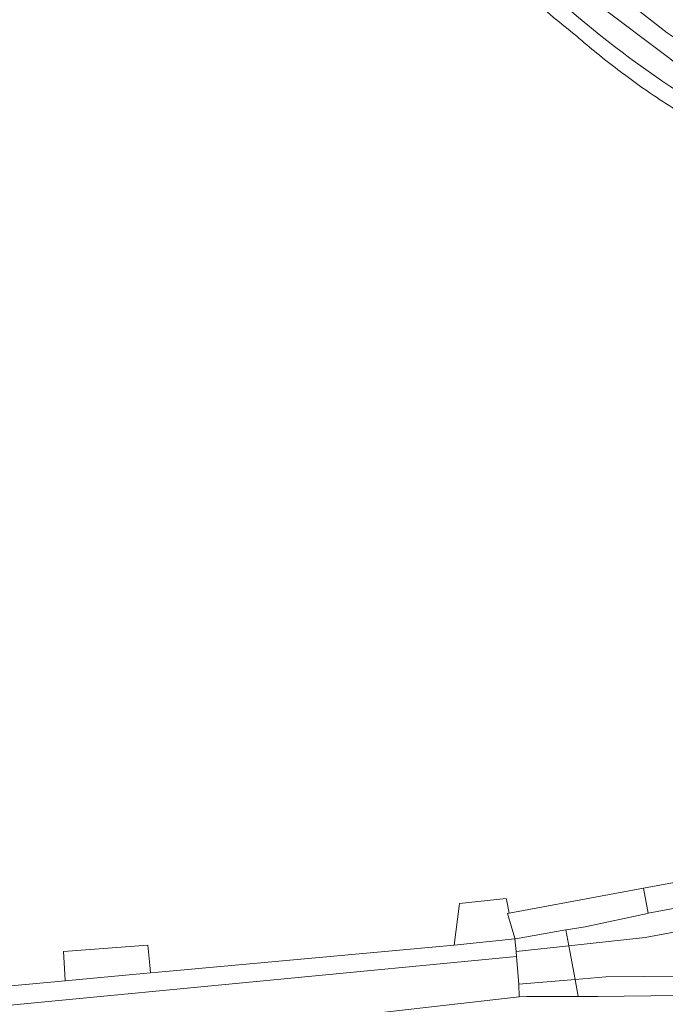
# Model space of a CAD drawing. Extents: x 152048 to 156914, y 461460 to 468786.
# Tile 167 of 256: x 154500 to 154560, y 467206 to 467298. Entities that reach past the tile are written whole.
import ezdxf

# ---------------------------------------------------------------- set-up
doc = ezdxf.new("R2010")
doc.units = 0
doc.header["$LTSCALE"] = 0.75
for name, color, linetype, lineweight in [('B-RO-VH-VERHARDING_ASFALT-GV', 251, 'CONTINUOUS', 18), ('B-RO-VH-VERHARDING_BETONSTRAATSTEEN-GV', 251, 'CONTINUOUS', 18), ('B-RO-VH-VERHARDING_STRAATBAKSTEEN-GV', 251, 'CONTINUOUS', 18), ('B-RO-VH-VERHARDING_TEGEL-GV', 251, 'CONTINUOUS', 18)]:
    doc.layers.add(name, color=color, linetype=linetype, lineweight=lineweight)

msp = doc.modelspace()

# ---------------------------------------------------------------- linework, layer by layer
at = {"layer": 'B-RO-VH-VERHARDING_ASFALT-GV'}
for points in [[(154549.093, 467306.003), (154550.726, 467304.48), (154553.659, 467301.578), (154560.277, 467296.373), (154564.622, 467293.493), (154570.533, 467290.159), (154572.807, 467289.047), (154577.496, 467286.066), (154580.643, 467283.648), (154585.416, 467279.957), (154586.203, 467279.304)], [(154549.093, 467306.003), (154550.726, 467304.48), (154553.659, 467301.578), (154560.277, 467296.373), (154564.622, 467293.493), (154570.533, 467290.159), (154572.807, 467289.047), (154577.496, 467286.066), (154580.643, 467283.648), (154585.416, 467279.957), (154586.203, 467279.304)], [(154572.317, 467215.218), (154558.229, 467212.593), (154551.163, 467211.819), (154551.736, 467208.705), (154554.581, 467208.945), (154568.887, 467209.059), (154568.869, 467209.808), (154569.314, 467210.277)]]:
    msp.add_lwpolyline(points, dxfattribs=at)
for points in [[(154571.941, 467217.322), (154568.745, 467216.731), (154565.834, 467216.192), (154558.507, 467214.835), (154558.443, 467214.823), (154552.663, 467213.581), (154550.911, 467213.297), (154550.892, 467213.294), (154551.163, 467211.819), (154558.229, 467212.593), (154572.317, 467215.218)], [(154546.17, 467212.456), (154546.278, 467211.284), (154551.163, 467211.819), (154550.892, 467213.294), (154546.212, 467212.46)], [(154546.32, 467210.832), (154546.535, 467208.265), (154551.736, 467208.705), (154551.163, 467211.819), (154546.278, 467211.284)], [(154568.927, 467207.307), (154568.887, 467209.059), (154554.581, 467208.945), (154551.736, 467208.705), (154552.027, 467207.113), (154553.858, 467207.141), (154568.539, 467207.298)], [(154546.535, 467208.265), (154546.559, 467207.107), (154547.268, 467207.124), (154552.027, 467207.113), (154551.736, 467208.705)]]:
    msp.add_lwpolyline(points, close=True, dxfattribs=at)
at = {"layer": 'B-RO-VH-VERHARDING_BETONSTRAATSTEEN-GV'}
msp.add_lwpolyline([(154558.078, 467217.147), (154558.507, 467214.835), (154565.834, 467216.192), (154565.465, 467218.514)], close=True, dxfattribs=at)
at = {"layer": 'B-RO-VH-VERHARDING_STRAATBAKSTEEN-GV'}
for points in [[(154541.02, 467215.753), (154541.01, 467215.491), (154540.542, 467211.88), (154546.17, 467212.456), (154546.163, 467212.529), (154545.474, 467214.812), (154545.623, 467214.84), (154545.379, 467216.097), (154545.355, 467216.197)], [(154546.278, 467211.284), (154546.17, 467212.456), (154540.542, 467211.88), (154513.813, 467209.437), (154512.397, 467209.306), (154504.506, 467208.573), (154493.111, 467207.515), (154485.005, 467206.622), (154483.079, 467206.504), (154477.336, 467205.917), (154477.247, 467205.908), (154476.751, 467205.819), (154476.891, 467204.153), (154546.32, 467210.832)], [(154546.32, 467210.832), (154476.891, 467204.153), (154477.297, 467199.452), (154481.732, 467199.888), (154505.97, 467202.454), (154546.559, 467207.107), (154546.535, 467208.265)]]:
    msp.add_lwpolyline(points, close=True, dxfattribs=at)
at = {"layer": 'B-RO-VH-VERHARDING_TEGEL-GV'}
msp.add_lwpolyline([(154583.61, 467273.3), (154586.51, 467268.24), (154586.516, 467268.244), (154587.523, 467270.866), (154585.825, 467273.768), (154583.703, 467276.758), (154581.354, 467279.573), (154578.794, 467282.197), (154576.037, 467284.614), (154570.749, 467287.916), (154567.714, 467289.499), (154562.028, 467292.74), (154560.507, 467294.025), (154553.937, 467298.944), (154547.876, 467304.479), (154542.382, 467310.576), (154538.067, 467315.861)], dxfattribs=at)
msp.add_lwpolyline([(154583.61, 467273.3), (154586.51, 467268.24), (154586.516, 467268.244), (154587.523, 467270.866), (154585.825, 467273.768), (154583.703, 467276.758), (154581.354, 467279.573), (154578.794, 467282.197), (154576.037, 467284.614), (154570.749, 467287.916), (154567.714, 467289.499), (154562.028, 467292.74), (154560.507, 467294.025), (154553.937, 467298.944), (154547.876, 467304.479), (154542.382, 467310.576), (154538.067, 467315.861)], dxfattribs=at)
for points in [[(154540.206, 467307.573, 0.05621), (154551.888, 467296.074)], [(154540.206, 467307.573, 0.05621), (154551.888, 467296.074)], [(154541.613, 467308.116, 0.076707), (154563.565, 467289.498)], [(154563.565, 467289.498, -0.076707), (154541.613, 467308.116)], [(154541.613, 467308.116, 0.076707), (154563.565, 467289.498)], [(154563.565, 467289.498, -0.076707), (154541.613, 467308.116)], [(154551.888, 467296.074, 0.016282), (154555.682, 467292.986)], [(154551.888, 467296.074, 0.016282), (154555.682, 467292.986)], [(154555.682, 467292.986, 0.012313), (154558.697, 467290.807)], [(154555.682, 467292.986, 0.012313), (154558.697, 467290.807)], [(154558.697, 467290.807, 0.018571), (154563.42, 467287.821)], [(154558.697, 467290.807, 0.018571), (154563.42, 467287.821)]]:
    msp.add_lwpolyline(points, format="xyb", dxfattribs=at)
for points in [[(154558.507, 467214.835), (154558.078, 467217.147), (154545.623, 467214.84), (154545.474, 467214.812), (154546.163, 467212.529), (154546.17, 467212.456), (154546.212, 467212.46), (154550.892, 467213.294), (154550.911, 467213.297), (154552.663, 467213.581), (154558.443, 467214.823)], [(154512.397, 467209.306), (154512.333, 467210.02), (154512.166, 467211.875), (154504.349, 467211.29), (154504.47, 467209.189), (154504.506, 467208.573)]]:
    msp.add_lwpolyline(points, close=True, dxfattribs=at)

doc.saveas('drawing.dxf')
